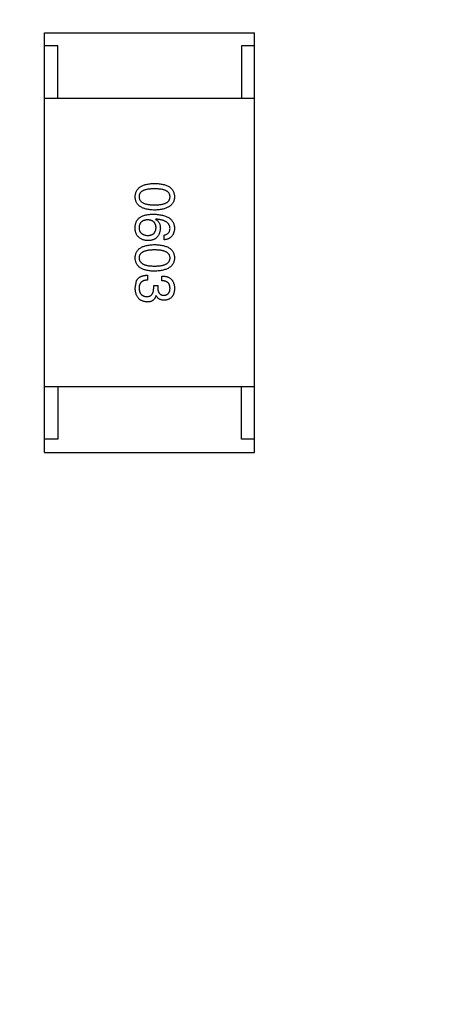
# Model space of a CAD drawing. Header units: inches. Extents: x -39 to 106, y -45 to 75.
# Tile 78 of 222: x 14.78 to 16.38, y -26.79 to -23.03. Entities that reach past the tile are written whole.
import ezdxf

# ---------------------------------------------------------------- set-up
doc = ezdxf.new("R2010")
doc.units = ezdxf.units.IN
doc.header["$LTSCALE"] = 1.21
doc.header["$MEASUREMENT"] = 0
doc.header["$PDMODE"] = 3
doc.header["$PDSIZE"] = 0.3125
doc.layers.get('0').update_dxf_attribs({"linetype": 'CONTINUOUS'})
doc.layers.get('Defpoints').update_dxf_attribs({"linetype": 'CONTINUOUS'})
doc.layers.add('DIM', color=3, linetype='CONTINUOUS')
doc.styles.get("Standard").update_dxf_attribs({"font": 'txt', "width": 0.8})
doc.dimstyles.get("Standard").update_dxf_attribs({"dimtxt": 0.15625, "dimasz": 0.1875, "dimexe": 0.125, "dimexo": 0.0625, "dimgap": 0.09, "dimtad": 0, "dimtih": 1, "dimtoh": 1, "dimzin": 4, "dimdsep": 46, "dimtxsty": 'STANDARD', "dimblk": '_FILLED', "dimblk1": '_FILLED', "dimblk2": '_FILLED', "dimcen": 0.09, "dimazin": 1, "dimtp": 0.01, "dimtm": 0.01, "dimtfac": 1, "dimtofl": 0, "dimtmove": 0, "dimatfit": 3, "dimldrblk": '_FILLED', "dimfxl": 1, "dimtolj": 1, "dimtzin": 4, "dimarcsym": 0})

# ---------------------------------------------------------------- blocks, each defined once
blk = doc.blocks.new('_FILLED')
at = {"color": 0, "linetype": 'ByBlock'}
blk.add_solid([(0, 0), (-1, 0.1667), (-1, -0.1667)], dxfattribs=at)
blk = doc.blocks.new('*D6')
at = {"layer": 'Defpoints', "color": 0}
for p in [(-13.1719, -23.0315), (49.8281, -23.0315), (49.8281, -38.8367)]:
    blk.add_point(p, dxfattribs=at)
at = {"layer": 'DIM', "color": 0, "lineweight": -2}
for p, q in [((-13.1719, -23.094), (-13.1719, -38.9617)), ((49.8281, -23.094), (49.8281, -38.9617)), ((-11.1719, -38.8367), (15.3048, -38.8367)), ((47.8281, -38.8367), (21.3515, -38.8367))]:
    blk.add_line(p, q, dxfattribs=at)
at = {"layer": 'DIM', "color": 0, "lineweight": -2, "xscale": 2, "yscale": 2, "zscale": 2, "rotation": 180}
blk.add_blockref('_FILLED', (-13.1719, -38.8367), dxfattribs=at)
at = {"layer": 'DIM', "color": 0, "lineweight": -2, "xscale": 2, "yscale": 2, "zscale": 2}
blk.add_blockref('_FILLED', (49.8281, -38.8367), dxfattribs=at)
at = {"layer": 'DIM', "color": 0, "insert": (18.3281, -38.8367), "char_height": 2, "attachment_point": 5}
blk.add_mtext('\\A1;63.00', dxfattribs=at)

msp = doc.modelspace()

# ---------------------------------------------------------------- linework, layer by layer
at = {"color": 7, "linetype": 'Continuous'}
for p, q in [((14.8783, -23.0817), (15.6783, -23.0817)), ((14.8783, -24.6817), (14.8783, -23.0817)), ((15.6783, -24.6817), (15.6783, -23.0817)), ((14.9283, -23.1317), (14.8783, -23.1317)), ((14.9283, -23.3317), (14.9283, -23.1317)), ((15.6783, -23.1317), (15.6283, -23.1317)), ((15.6283, -23.1317), (15.6283, -23.3317)), ((15.6783, -23.3317), (14.8783, -23.3317)), ((15.3021, -23.7922), (15.3013, -23.793)), ((15.3341, -23.8709), (15.3341, -23.8529)), ((15.2234, -24.0549), (15.2284, -24.0278)), ((15.271, -24.0057), (15.271, -24.0245)), ((15.3251, -24.027), (15.3251, -24.009)), ((15.2939, -24.045), (15.3095, -24.045)), ((15.2939, -24.0541), (15.2939, -24.045)), ((15.3095, -24.045), (15.3095, -24.0549)), ((15.3038, -24.0836), (15.303, -24.0836)), ((15.6783, -24.4317), (14.8783, -24.4317)), ((14.9283, -24.4317), (14.9283, -24.6317)), ((15.6283, -24.6317), (15.6283, -24.4317)), ((14.9283, -24.6317), (14.8783, -24.6317)), ((15.6783, -24.6317), (15.6283, -24.6317)), ((14.8783, -24.6817), (15.6783, -24.6817))]:
    msp.add_line(p, q, dxfattribs=at)
for points, knots in [([(15.2234, -23.7068), (15.2235, -23.7048), (15.2237, -23.7009), (15.2247, -23.6953), (15.2262, -23.69), (15.2282, -23.6851), (15.2309, -23.6806), (15.2341, -23.6765), (15.2379, -23.6727), (15.2423, -23.6694), (15.2472, -23.6664), (15.2527, -23.6638), (15.2588, -23.6615), (15.2654, -23.6597), (15.2725, -23.6581), (15.2803, -23.657), (15.2885, -23.6563), (15.2943, -23.6561), (15.2972, -23.656)], [0, 0, 0, 0, 0.059135, 0.115606, 0.169241, 0.221578, 0.273261, 0.324749, 0.377329, 0.431642, 0.488541, 0.548597, 0.612232, 0.680174, 0.752504, 0.829777, 0.912307, 1, 1, 1, 1]), ([(15.2972, -23.656), (15.3003, -23.6561), (15.3062, -23.6563), (15.3147, -23.657), (15.3227, -23.6581), (15.3301, -23.6597), (15.3369, -23.6615), (15.3432, -23.6638), (15.3489, -23.6664), (15.3539, -23.6694), (15.3585, -23.6727), (15.3624, -23.6765), (15.3657, -23.6806), (15.3685, -23.6851), (15.3706, -23.69), (15.3722, -23.6953), (15.3732, -23.7009), (15.3734, -23.7048), (15.3734, -23.7068)], [0, 0, 0, 0, 0.088823, 0.172287, 0.250296, 0.323438, 0.392244, 0.456221, 0.516635, 0.573871, 0.628, 0.680335, 0.731489, 0.782557, 0.834044, 0.886738, 0.942089, 1, 1, 1, 1]), ([(15.2972, -23.6765), (15.2948, -23.6765), (15.2902, -23.6765), (15.2835, -23.6769), (15.2773, -23.6775), (15.2715, -23.6783), (15.2662, -23.6794), (15.2613, -23.6806), (15.2569, -23.6822), (15.253, -23.6839), (15.2495, -23.6859), (15.2465, -23.6882), (15.2439, -23.6907), (15.2419, -23.6935), (15.2402, -23.6964), (15.239, -23.6997), (15.2383, -23.7032), (15.2382, -23.7056), (15.2382, -23.7068)], [0, 0, 0, 0, 0.096457, 0.187288, 0.27178, 0.350132, 0.423455, 0.491343, 0.554037, 0.612253, 0.666313, 0.717038, 0.764921, 0.811214, 0.856775, 0.902988, 0.950234, 1, 1, 1, 1]), ([(15.3562, -23.7068), (15.3562, -23.7056), (15.3561, -23.7032), (15.3554, -23.6997), (15.3543, -23.6964), (15.3526, -23.6934), (15.3505, -23.6907), (15.3479, -23.6882), (15.3449, -23.6859), (15.3414, -23.6839), (15.3375, -23.6822), (15.3331, -23.6806), (15.3282, -23.6794), (15.3229, -23.6782), (15.3171, -23.6775), (15.3109, -23.6769), (15.3042, -23.6765), (15.2996, -23.6765), (15.2972, -23.6765)], [0, 0, 0, 0, 0.049764, 0.097007, 0.143217, 0.188577, 0.235116, 0.282997, 0.333719, 0.387776, 0.445989, 0.508679, 0.576563, 0.649481, 0.728235, 0.812722, 0.903548, 1, 1, 1, 1]), ([(15.2972, -23.7576), (15.2943, -23.7575), (15.2885, -23.7573), (15.2803, -23.7565), (15.2725, -23.7554), (15.2654, -23.7539), (15.2588, -23.7521), (15.2527, -23.7498), (15.2472, -23.7472), (15.2423, -23.7442), (15.2379, -23.7409), (15.2341, -23.7371), (15.2309, -23.733), (15.2282, -23.7284), (15.2262, -23.7235), (15.2247, -23.7183), (15.2237, -23.7127), (15.2235, -23.7088), (15.2234, -23.7068)], [0, 0, 0, 0, 0.08769, 0.170218, 0.24749, 0.319818, 0.387758, 0.451391, 0.511445, 0.568185, 0.622681, 0.67526, 0.726746, 0.778428, 0.830764, 0.884397, 0.940866, 1, 1, 1, 1]), ([(15.2382, -23.7068), (15.2383, -23.708), (15.2384, -23.7105), (15.2392, -23.7141), (15.2404, -23.7174), (15.2421, -23.7205), (15.2443, -23.7233), (15.2469, -23.7259), (15.2499, -23.7282), (15.2534, -23.7303), (15.2573, -23.7321), (15.2617, -23.7337), (15.2666, -23.735), (15.2718, -23.7361), (15.2775, -23.7369), (15.2837, -23.7375), (15.2903, -23.7379), (15.2949, -23.7379), (15.2972, -23.7379)], [0, 0, 0, 0, 0.050879, 0.099377, 0.146973, 0.193618, 0.240619, 0.289461, 0.34047, 0.395283, 0.453059, 0.515633, 0.582666, 0.655287, 0.732971, 0.815933, 0.905166, 1, 1, 1, 1]), ([(15.2972, -23.7379), (15.2996, -23.7379), (15.3042, -23.7379), (15.3109, -23.7375), (15.3171, -23.7369), (15.3229, -23.7361), (15.3282, -23.735), (15.3331, -23.7337), (15.3375, -23.7321), (15.3414, -23.7303), (15.3449, -23.7282), (15.348, -23.7259), (15.3505, -23.7233), (15.3526, -23.7205), (15.3543, -23.7174), (15.3554, -23.7141), (15.3561, -23.7105), (15.3562, -23.708), (15.3562, -23.7068)], [0, 0, 0, 0, 0.095719, 0.185854, 0.269738, 0.347952, 0.420315, 0.487894, 0.550245, 0.608186, 0.662454, 0.713283, 0.761375, 0.808209, 0.854301, 0.901312, 0.949396, 1, 1, 1, 1]), ([(15.3734, -23.7068), (15.3733, -23.7087), (15.3731, -23.7126), (15.372, -23.7181), (15.3704, -23.7233), (15.3682, -23.7281), (15.3654, -23.7326), (15.362, -23.7367), (15.3581, -23.7404), (15.3535, -23.7438), (15.3485, -23.7468), (15.3428, -23.7495), (15.3366, -23.7517), (15.3298, -23.7536), (15.3225, -23.7552), (15.3146, -23.7564), (15.3061, -23.7572), (15.3002, -23.7575), (15.2972, -23.7576)], [0, 0, 0, 0, 0.057415, 0.112361, 0.16496, 0.216437, 0.267441, 0.318839, 0.371478, 0.426325, 0.483626, 0.544235, 0.608673, 0.677374, 0.750405, 0.828394, 0.911525, 1, 1, 1, 1]), ([(15.2234, -23.8225), (15.2236, -23.8205), (15.2238, -23.8165), (15.2249, -23.8107), (15.2265, -23.8052), (15.2287, -23.8002), (15.2314, -23.7955), (15.2348, -23.7913), (15.2386, -23.7873), (15.2416, -23.7851), (15.2431, -23.784)], [0, 0, 0, 0, 0.137449, 0.267856, 0.393219, 0.514735, 0.63397, 0.753734, 0.874967, 1, 1, 1, 1]), ([(15.271, -23.7947), (15.2697, -23.7948), (15.2672, -23.7949), (15.2635, -23.7955), (15.2601, -23.7962), (15.257, -23.7972), (15.2541, -23.7983), (15.2514, -23.7998), (15.2489, -23.8014), (15.2468, -23.8033), (15.2448, -23.8053), (15.2432, -23.8076), (15.2417, -23.8101), (15.2405, -23.8128), (15.2395, -23.8158), (15.2389, -23.8189), (15.2383, -23.8223), (15.2382, -23.8246), (15.2382, -23.8258)], [0, 0, 0, 0, 0.076467, 0.148148, 0.216496, 0.280559, 0.342274, 0.401168, 0.458322, 0.514073, 0.569257, 0.62465, 0.68124, 0.739113, 0.799947, 0.862804, 0.929597, 1, 1, 1, 1]), ([(15.2431, -23.784), (15.2447, -23.7832), (15.2479, -23.7814), (15.2531, -23.7792), (15.2588, -23.7774), (15.265, -23.776), (15.2715, -23.7747), (15.2786, -23.774), (15.2861, -23.7734), (15.2913, -23.7734), (15.2939, -23.7734)], [0, 0, 0, 0, 0.101889, 0.209155, 0.322694, 0.442863, 0.569758, 0.70479, 0.848502, 1, 1, 1, 1]), ([(15.303, -23.825), (15.3029, -23.8238), (15.3028, -23.8216), (15.3023, -23.8183), (15.3016, -23.8152), (15.3007, -23.8124), (15.2996, -23.8097), (15.2981, -23.8073), (15.2965, -23.8051), (15.2946, -23.803), (15.2925, -23.8012), (15.2901, -23.7997), (15.2875, -23.7983), (15.2846, -23.7971), (15.2816, -23.7962), (15.2782, -23.7954), (15.2747, -23.7949), (15.2722, -23.7948), (15.271, -23.7947)], [0, 0, 0, 0, 0.070453, 0.136523, 0.199866, 0.260392, 0.318446, 0.374657, 0.430182, 0.485556, 0.541071, 0.598396, 0.657208, 0.718642, 0.783247, 0.851631, 0.923928, 1, 1, 1, 1]), ([(15.2939, -23.7734), (15.2971, -23.7735), (15.3032, -23.7736), (15.312, -23.7745), (15.3203, -23.7756), (15.328, -23.7773), (15.3351, -23.7792), (15.3415, -23.7816), (15.3474, -23.7844), (15.3527, -23.7876), (15.3575, -23.7911), (15.3615, -23.7952), (15.3651, -23.7995), (15.368, -23.8044), (15.3703, -23.8096), (15.372, -23.8152), (15.3731, -23.8212), (15.3733, -23.8253), (15.3734, -23.8275)], [0, 0, 0, 0, 0.087517, 0.169686, 0.246944, 0.319347, 0.387088, 0.450961, 0.511075, 0.567974, 0.622351, 0.675039, 0.726853, 0.778688, 0.83093, 0.884738, 0.941043, 1, 1, 1, 1]), ([(15.3013, -23.793), (15.3027, -23.7939), (15.3056, -23.7956), (15.3093, -23.7988), (15.3124, -23.8024), (15.315, -23.8065), (15.3169, -23.8111), (15.3184, -23.8162), (15.3192, -23.8217), (15.3193, -23.8255), (15.3193, -23.8275)], [0, 0, 0, 0, 0.122276, 0.239997, 0.35611, 0.473903, 0.59404, 0.720428, 0.855383, 1, 1, 1, 1]), ([(15.3562, -23.8275), (15.3561, -23.8262), (15.3559, -23.8236), (15.3551, -23.8199), (15.3539, -23.8165), (15.3523, -23.8132), (15.3503, -23.8102), (15.3479, -23.8074), (15.3451, -23.8049), (15.3419, -23.8026), (15.3383, -23.8005), (15.3343, -23.7986), (15.3299, -23.797), (15.3251, -23.7956), (15.3199, -23.7944), (15.3143, -23.7934), (15.3084, -23.7927), (15.3042, -23.7924), (15.3021, -23.7922)], [0, 0, 0, 0, 0.054741, 0.107075, 0.158339, 0.208382, 0.258772, 0.310045, 0.362765, 0.417822, 0.475982, 0.537466, 0.602901, 0.673037, 0.747247, 0.826291, 0.910782, 1, 1, 1, 1]), ([(15.2357, -23.8594), (15.2347, -23.8585), (15.2326, -23.8566), (15.23, -23.8531), (15.2277, -23.8492), (15.226, -23.8448), (15.2247, -23.8399), (15.2238, -23.8346), (15.2233, -23.8287), (15.2234, -23.8246), (15.2234, -23.8225)], [0, 0, 0, 0, 0.105033, 0.21147, 0.321511, 0.438526, 0.563605, 0.698055, 0.843218, 1, 1, 1, 1]), ([(15.2382, -23.8258), (15.2383, -23.8269), (15.2385, -23.8291), (15.239, -23.8322), (15.2398, -23.8351), (15.2408, -23.8378), (15.2421, -23.8403), (15.2436, -23.8426), (15.2454, -23.8447), (15.2474, -23.8466), (15.2496, -23.8483), (15.2521, -23.8498), (15.2548, -23.8511), (15.2577, -23.8522), (15.2609, -23.853), (15.2643, -23.8537), (15.268, -23.8543), (15.2705, -23.8544), (15.2718, -23.8545)], [0, 0, 0, 0, 0.066682, 0.130303, 0.190802, 0.248749, 0.30534, 0.361219, 0.415721, 0.471765, 0.528279, 0.586428, 0.64659, 0.710143, 0.776461, 0.846692, 0.921137, 1, 1, 1, 1]), ([(15.2718, -23.8545), (15.273, -23.8544), (15.2754, -23.8543), (15.2789, -23.8538), (15.2821, -23.853), (15.2851, -23.8521), (15.2879, -23.851), (15.2904, -23.8497), (15.2927, -23.8481), (15.2948, -23.8464), (15.2966, -23.8444), (15.2982, -23.8422), (15.2996, -23.8398), (15.3008, -23.8373), (15.3017, -23.8345), (15.3023, -23.8315), (15.3028, -23.8283), (15.3029, -23.8261), (15.303, -23.825)], [0, 0, 0, 0, 0.076288, 0.14871, 0.216387, 0.281386, 0.342528, 0.402111, 0.4591, 0.514852, 0.569974, 0.625644, 0.682226, 0.740156, 0.800362, 0.863471, 0.930116, 1, 1, 1, 1]), ([(15.3193, -23.8275), (15.3192, -23.8293), (15.3189, -23.8328), (15.318, -23.838), (15.3168, -23.8428), (15.3153, -23.8472), (15.3134, -23.8514), (15.3113, -23.8552), (15.3088, -23.8586), (15.3061, -23.8617), (15.303, -23.8645), (15.2996, -23.8669), (15.2959, -23.869), (15.2918, -23.8708), (15.2874, -23.8721), (15.2828, -23.8732), (15.2778, -23.8739), (15.2744, -23.8741), (15.2726, -23.8742)], [0, 0, 0, 0, 0.074228, 0.144548, 0.211288, 0.274576, 0.335162, 0.393915, 0.450599, 0.506657, 0.562409, 0.618617, 0.676096, 0.735061, 0.79654, 0.860906, 0.928473, 1, 1, 1, 1]), ([(15.3341, -23.8529), (15.3358, -23.8525), (15.3392, -23.8518), (15.3437, -23.8499), (15.3476, -23.8475), (15.3508, -23.8446), (15.3533, -23.8411), (15.355, -23.837), (15.3561, -23.8324), (15.3562, -23.8292), (15.3562, -23.8275)], [0, 0, 0, 0, 0.1439, 0.274233, 0.394478, 0.509388, 0.621911, 0.738504, 0.863414, 1, 1, 1, 1]), ([(15.3734, -23.8275), (15.3733, -23.8291), (15.373, -23.8322), (15.3724, -23.8367), (15.3714, -23.8409), (15.3701, -23.8449), (15.3686, -23.8486), (15.3668, -23.852), (15.3648, -23.8552), (15.3624, -23.8581), (15.3598, -23.8606), (15.3569, -23.8629), (15.3538, -23.865), (15.3504, -23.8667), (15.3467, -23.8682), (15.3427, -23.8694), (15.3385, -23.8704), (15.3356, -23.8707), (15.3341, -23.8709)], [0, 0, 0, 0, 0.073784, 0.144317, 0.211047, 0.274818, 0.336501, 0.395724, 0.453465, 0.510016, 0.566585, 0.622844, 0.680328, 0.739335, 0.800408, 0.863904, 0.93053, 1, 1, 1, 1]), ([(15.2726, -23.8742), (15.2709, -23.8741), (15.2674, -23.874), (15.2623, -23.8734), (15.2574, -23.8722), (15.2527, -23.8706), (15.2482, -23.8685), (15.2438, -23.8659), (15.2396, -23.8629), (15.237, -23.8606), (15.2357, -23.8594)], [0, 0, 0, 0, 0.12904, 0.253809, 0.377066, 0.499122, 0.621469, 0.744665, 0.870607, 1, 1, 1, 1]), ([(15.2234, -23.9399), (15.2235, -23.938), (15.2237, -23.9341), (15.2247, -23.9284), (15.2262, -23.9232), (15.2282, -23.9183), (15.2309, -23.9138), (15.2341, -23.9096), (15.2379, -23.9059), (15.2423, -23.9025), (15.2472, -23.8995), (15.2527, -23.8969), (15.2588, -23.8947), (15.2654, -23.8928), (15.2725, -23.8913), (15.2803, -23.8902), (15.2885, -23.8894), (15.2943, -23.8892), (15.2972, -23.8891)], [0, 0, 0, 0, 0.059135, 0.115606, 0.169241, 0.221578, 0.273261, 0.324749, 0.377329, 0.431642, 0.488541, 0.548597, 0.612232, 0.680174, 0.752504, 0.829777, 0.912307, 1, 1, 1, 1]), ([(15.2972, -23.9096), (15.2948, -23.9096), (15.2902, -23.9097), (15.2835, -23.91), (15.2773, -23.9106), (15.2715, -23.9114), (15.2662, -23.9125), (15.2613, -23.9138), (15.2569, -23.9153), (15.253, -23.9171), (15.2495, -23.9191), (15.2465, -23.9213), (15.2439, -23.9239), (15.2419, -23.9266), (15.2402, -23.9296), (15.239, -23.9328), (15.2383, -23.9363), (15.2382, -23.9387), (15.2382, -23.9399)], [0, 0, 0, 0, 0.096457, 0.187288, 0.27178, 0.350132, 0.423455, 0.491343, 0.554037, 0.612253, 0.666313, 0.717038, 0.764921, 0.811214, 0.856775, 0.902988, 0.950234, 1, 1, 1, 1]), ([(15.2972, -23.8891), (15.3003, -23.8892), (15.3062, -23.8894), (15.3147, -23.8902), (15.3227, -23.8913), (15.3301, -23.8928), (15.3369, -23.8947), (15.3432, -23.8969), (15.3489, -23.8995), (15.3539, -23.9025), (15.3585, -23.9059), (15.3624, -23.9096), (15.3657, -23.9138), (15.3685, -23.9183), (15.3706, -23.9232), (15.3722, -23.9284), (15.3732, -23.9341), (15.3734, -23.938), (15.3734, -23.9399)], [0, 0, 0, 0, 0.088823, 0.172287, 0.250296, 0.323438, 0.392244, 0.456221, 0.516635, 0.573871, 0.628, 0.680335, 0.731489, 0.782557, 0.834044, 0.886738, 0.942089, 1, 1, 1, 1]), ([(15.3562, -23.9399), (15.3562, -23.9387), (15.3561, -23.9363), (15.3554, -23.9328), (15.3543, -23.9296), (15.3526, -23.9266), (15.3505, -23.9239), (15.3479, -23.9213), (15.3449, -23.9191), (15.3414, -23.9171), (15.3375, -23.9153), (15.3331, -23.9138), (15.3282, -23.9125), (15.3229, -23.9114), (15.3171, -23.9106), (15.3109, -23.91), (15.3042, -23.9097), (15.2996, -23.9096), (15.2972, -23.9096)], [0, 0, 0, 0, 0.049764, 0.097007, 0.143217, 0.188577, 0.235116, 0.282997, 0.333719, 0.387776, 0.445989, 0.508679, 0.576563, 0.649481, 0.728235, 0.812722, 0.903548, 1, 1, 1, 1]), ([(15.2972, -23.9908), (15.2943, -23.9907), (15.2885, -23.9905), (15.2803, -23.9897), (15.2725, -23.9886), (15.2654, -23.9871), (15.2588, -23.9852), (15.2527, -23.983), (15.2472, -23.9804), (15.2423, -23.9774), (15.2379, -23.974), (15.2341, -23.9702), (15.2309, -23.9661), (15.2282, -23.9616), (15.2262, -23.9567), (15.2247, -23.9514), (15.2237, -23.9458), (15.2235, -23.9419), (15.2234, -23.9399)], [0, 0, 0, 0, 0.08769, 0.170218, 0.24749, 0.319818, 0.387758, 0.451391, 0.511445, 0.568185, 0.622681, 0.67526, 0.726746, 0.778428, 0.830764, 0.884397, 0.940866, 1, 1, 1, 1]), ([(15.2382, -23.9399), (15.2383, -23.9412), (15.2384, -23.9437), (15.2392, -23.9472), (15.2404, -23.9505), (15.2421, -23.9536), (15.2443, -23.9565), (15.2469, -23.959), (15.2499, -23.9613), (15.2534, -23.9634), (15.2573, -23.9652), (15.2617, -23.9668), (15.2666, -23.9681), (15.2718, -23.9692), (15.2775, -23.9701), (15.2837, -23.9707), (15.2903, -23.971), (15.2949, -23.9711), (15.2972, -23.9711)], [0, 0, 0, 0, 0.050879, 0.099377, 0.146973, 0.193618, 0.240619, 0.289461, 0.34047, 0.395283, 0.453059, 0.515633, 0.582666, 0.655287, 0.732971, 0.815933, 0.905166, 1, 1, 1, 1]), ([(15.2972, -23.9711), (15.2996, -23.9711), (15.3042, -23.971), (15.3109, -23.9707), (15.3171, -23.9701), (15.3229, -23.9692), (15.3282, -23.9681), (15.3331, -23.9668), (15.3375, -23.9652), (15.3414, -23.9634), (15.3449, -23.9613), (15.348, -23.959), (15.3505, -23.9564), (15.3526, -23.9536), (15.3543, -23.9505), (15.3554, -23.9472), (15.3561, -23.9436), (15.3562, -23.9412), (15.3562, -23.9399)], [0, 0, 0, 0, 0.095719, 0.185854, 0.269738, 0.347952, 0.420315, 0.487894, 0.550245, 0.608186, 0.662454, 0.713283, 0.761375, 0.808209, 0.854301, 0.901312, 0.949396, 1, 1, 1, 1]), ([(15.3734, -23.9399), (15.3733, -23.9419), (15.3731, -23.9457), (15.372, -23.9513), (15.3704, -23.9565), (15.3682, -23.9613), (15.3654, -23.9658), (15.362, -23.9699), (15.3581, -23.9736), (15.3535, -23.977), (15.3485, -23.98), (15.3428, -23.9826), (15.3366, -23.9849), (15.3298, -23.9868), (15.3225, -23.9883), (15.3146, -23.9895), (15.3061, -23.9904), (15.3002, -23.9906), (15.2972, -23.9908)], [0, 0, 0, 0, 0.057415, 0.112361, 0.16496, 0.216437, 0.267441, 0.318839, 0.371478, 0.426325, 0.483626, 0.544235, 0.608673, 0.677374, 0.750405, 0.828394, 0.911525, 1, 1, 1, 1]), ([(15.2284, -24.0278), (15.2288, -24.027), (15.2296, -24.0252), (15.2312, -24.0228), (15.2328, -24.0205), (15.2347, -24.0184), (15.2367, -24.0165), (15.2389, -24.0147), (15.2414, -24.0131), (15.2439, -24.0116), (15.2467, -24.0103), (15.2496, -24.0091), (15.2528, -24.0082), (15.2561, -24.0073), (15.2595, -24.0067), (15.2632, -24.0062), (15.267, -24.0058), (15.2696, -24.0057), (15.271, -24.0057)], [0, 0, 0, 0, 0.056906, 0.113264, 0.168825, 0.223843, 0.279195, 0.335267, 0.392098, 0.450414, 0.51054, 0.572219, 0.636652, 0.703156, 0.773102, 0.845505, 0.921063, 1, 1, 1, 1]), ([(15.271, -24.0245), (15.2697, -24.0246), (15.2671, -24.0247), (15.2634, -24.0252), (15.2599, -24.0258), (15.2567, -24.0267), (15.2537, -24.0279), (15.251, -24.0292), (15.2486, -24.0309), (15.2464, -24.0327), (15.2444, -24.0348), (15.2427, -24.0371), (15.2413, -24.0396), (15.2402, -24.0424), (15.2393, -24.0454), (15.2387, -24.0486), (15.2383, -24.0521), (15.2382, -24.0545), (15.2382, -24.0557)], [0, 0, 0, 0, 0.07723, 0.149593, 0.217944, 0.282232, 0.34411, 0.402297, 0.458791, 0.513966, 0.568538, 0.623291, 0.679957, 0.737243, 0.798142, 0.86118, 0.928728, 1, 1, 1, 1]), ([(15.3251, -24.009), (15.327, -24.009), (15.3307, -24.0092), (15.3361, -24.0098), (15.3412, -24.0108), (15.3459, -24.0121), (15.3502, -24.0139), (15.3542, -24.016), (15.3578, -24.0184), (15.361, -24.0212), (15.3639, -24.0244), (15.3663, -24.0279), (15.3685, -24.0318), (15.3702, -24.0361), (15.3716, -24.0407), (15.3726, -24.0456), (15.3733, -24.051), (15.3734, -24.0546), (15.3734, -24.0565)], [0, 0, 0, 0, 0.074804, 0.144899, 0.211458, 0.274554, 0.334363, 0.392059, 0.448123, 0.503024, 0.558154, 0.613471, 0.670844, 0.729926, 0.792003, 0.857405, 0.926768, 1, 1, 1, 1]), ([(15.3562, -24.0557), (15.3562, -24.0546), (15.3562, -24.0524), (15.3558, -24.0492), (15.3552, -24.0462), (15.3543, -24.0435), (15.3533, -24.0409), (15.3519, -24.0386), (15.3503, -24.0364), (15.3485, -24.0345), (15.3464, -24.0328), (15.344, -24.0314), (15.3415, -24.0301), (15.3387, -24.029), (15.3356, -24.0282), (15.3323, -24.0276), (15.3288, -24.0272), (15.3263, -24.0271), (15.3251, -24.027)], [0, 0, 0, 0, 0.069877, 0.136363, 0.198671, 0.257968, 0.315462, 0.370709, 0.425568, 0.479847, 0.535753, 0.592303, 0.651386, 0.713311, 0.778642, 0.84836, 0.921866, 1, 1, 1, 1]), ([(15.2693, -24.1082), (15.2676, -24.108), (15.2641, -24.1078), (15.259, -24.1069), (15.2543, -24.1056), (15.2499, -24.104), (15.2458, -24.102), (15.2421, -24.0996), (15.2387, -24.0968), (15.2357, -24.0936), (15.2329, -24.0901), (15.2306, -24.0862), (15.2285, -24.0819), (15.2268, -24.0772), (15.2255, -24.0722), (15.2244, -24.0667), (15.2237, -24.0609), (15.2235, -24.0569), (15.2234, -24.0549)], [0, 0, 0, 0, 0.068236, 0.132937, 0.194125, 0.253174, 0.310181, 0.365986, 0.421096, 0.476216, 0.532352, 0.590232, 0.649824, 0.71274, 0.778406, 0.848058, 0.921922, 1, 1, 1, 1]), ([(15.2382, -24.0557), (15.2383, -24.0569), (15.2384, -24.0593), (15.239, -24.0628), (15.2397, -24.066), (15.2405, -24.069), (15.2416, -24.0718), (15.2429, -24.0744), (15.2444, -24.0767), (15.2461, -24.0789), (15.2481, -24.0808), (15.2501, -24.0825), (15.2525, -24.0839), (15.255, -24.0851), (15.2577, -24.0861), (15.2606, -24.0869), (15.2637, -24.0874), (15.2658, -24.0876), (15.2669, -24.0877)], [0, 0, 0, 0, 0.076694, 0.149502, 0.218019, 0.283183, 0.345589, 0.405199, 0.462852, 0.519478, 0.575313, 0.630559, 0.687006, 0.744638, 0.804006, 0.866059, 0.931486, 1, 1, 1, 1]), ([(15.2669, -24.0877), (15.268, -24.0876), (15.2701, -24.0876), (15.2732, -24.0872), (15.2761, -24.0865), (15.2787, -24.0856), (15.2812, -24.0844), (15.2834, -24.083), (15.2854, -24.0813), (15.2872, -24.0793), (15.2888, -24.077), (15.2902, -24.0745), (15.2914, -24.0717), (15.2923, -24.0687), (15.2931, -24.0654), (15.2935, -24.0618), (15.2939, -24.058), (15.2939, -24.0554), (15.2939, -24.0541)], [0, 0, 0, 0, 0.066518, 0.129194, 0.188613, 0.245254, 0.300032, 0.353805, 0.407079, 0.461108, 0.516272, 0.574141, 0.634837, 0.699275, 0.767504, 0.840272, 0.917505, 1, 1, 1, 1]), ([(15.3095, -24.0549), (15.3096, -24.056), (15.3096, -24.0581), (15.31, -24.0612), (15.3106, -24.0641), (15.3112, -24.0667), (15.3121, -24.0692), (15.3132, -24.0715), (15.3144, -24.0735), (15.3158, -24.0754), (15.3174, -24.077), (15.3192, -24.0785), (15.3211, -24.0797), (15.3232, -24.0808), (15.3255, -24.0816), (15.3279, -24.0822), (15.3305, -24.0826), (15.3323, -24.0827), (15.3333, -24.0827)], [0, 0, 0, 0, 0.079415, 0.154091, 0.22508, 0.29186, 0.355026, 0.415127, 0.472418, 0.528511, 0.583551, 0.638361, 0.693547, 0.750023, 0.807857, 0.868401, 0.932259, 1, 1, 1, 1]), ([(15.3333, -24.0827), (15.3342, -24.0827), (15.3359, -24.0825), (15.3384, -24.082), (15.3408, -24.0813), (15.343, -24.0805), (15.345, -24.0795), (15.3469, -24.0782), (15.3486, -24.0768), (15.3501, -24.0752), (15.3515, -24.0734), (15.3527, -24.0714), (15.3537, -24.0693), (15.3546, -24.0669), (15.3552, -24.0643), (15.3557, -24.0616), (15.3561, -24.0587), (15.3562, -24.0567), (15.3562, -24.0557)], [0, 0, 0, 0, 0.067655, 0.132224, 0.194132, 0.253145, 0.309858, 0.366002, 0.421361, 0.47702, 0.532632, 0.590536, 0.65067, 0.713258, 0.779588, 0.848803, 0.921949, 1, 1, 1, 1]), ([(15.3734, -24.0565), (15.3734, -24.0582), (15.3732, -24.0616), (15.3725, -24.0665), (15.3717, -24.071), (15.3705, -24.0753), (15.3691, -24.0792), (15.3673, -24.0828), (15.3654, -24.0861), (15.3631, -24.0891), (15.3605, -24.0918), (15.3577, -24.0942), (15.3545, -24.0962), (15.3512, -24.0979), (15.3475, -24.0993), (15.3435, -24.1004), (15.3393, -24.1012), (15.3364, -24.1015), (15.3349, -24.1016)], [0, 0, 0, 0, 0.077845, 0.151584, 0.221397, 0.287366, 0.350104, 0.410398, 0.467998, 0.524388, 0.579979, 0.635152, 0.690917, 0.747936, 0.806661, 0.867861, 0.932479, 1, 1, 1, 1]), ([(15.303, -24.0836), (15.3026, -24.0846), (15.302, -24.0865), (15.3009, -24.0893), (15.2996, -24.0919), (15.2981, -24.0943), (15.2965, -24.0965), (15.2948, -24.0986), (15.2929, -24.1004), (15.2909, -24.1021), (15.2887, -24.1035), (15.2864, -24.1047), (15.2839, -24.1058), (15.2812, -24.1066), (15.2785, -24.1074), (15.2756, -24.1078), (15.2725, -24.1081), (15.2704, -24.1081), (15.2693, -24.1082)], [0, 0, 0, 0, 0.069445, 0.136039, 0.200011, 0.261745, 0.322328, 0.381403, 0.438864, 0.496655, 0.554398, 0.612391, 0.672266, 0.733005, 0.79604, 0.861293, 0.928785, 1, 1, 1, 1]), ([(15.3349, -24.1016), (15.3331, -24.1015), (15.3295, -24.1015), (15.3244, -24.1006), (15.3198, -24.0992), (15.3156, -24.0972), (15.3119, -24.0946), (15.3087, -24.0915), (15.3059, -24.0878), (15.3045, -24.085), (15.3038, -24.0836)], [0, 0, 0, 0, 0.143686, 0.277942, 0.40333, 0.521785, 0.638573, 0.755208, 0.874773, 1, 1, 1, 1])]:
    msp.add_open_spline(points, degree=3, knots=knots, dxfattribs=at)

# ---------------------------------------------------------------- dimensions: what is measured, and where the dimension line sits
at = {"layer": 'DIM'}
dim = msp.add_linear_dim(base=(49.8281, -38.8367), p1=(-13.1719, -23.0315), p2=(49.8281, -23.0315), dimstyle='STANDARD', override={"dimtxt": 2, "dimasz": 2, "dimtih": 0, "dimtoh": 0, "dimzin": 0, "dimcen": 0.198, "dimadec": 0, "dimazin": 0, "dimtp": 0, "dimtm": 0, "dimtdec": 4, "dimtzin": 0}, dxfattribs=at)
dim.commit()
dim.dimension.update_dxf_attribs({"geometry": '*D6', "text_midpoint": (18.3281, -38.8367)})

doc.saveas('drawing.dxf')
